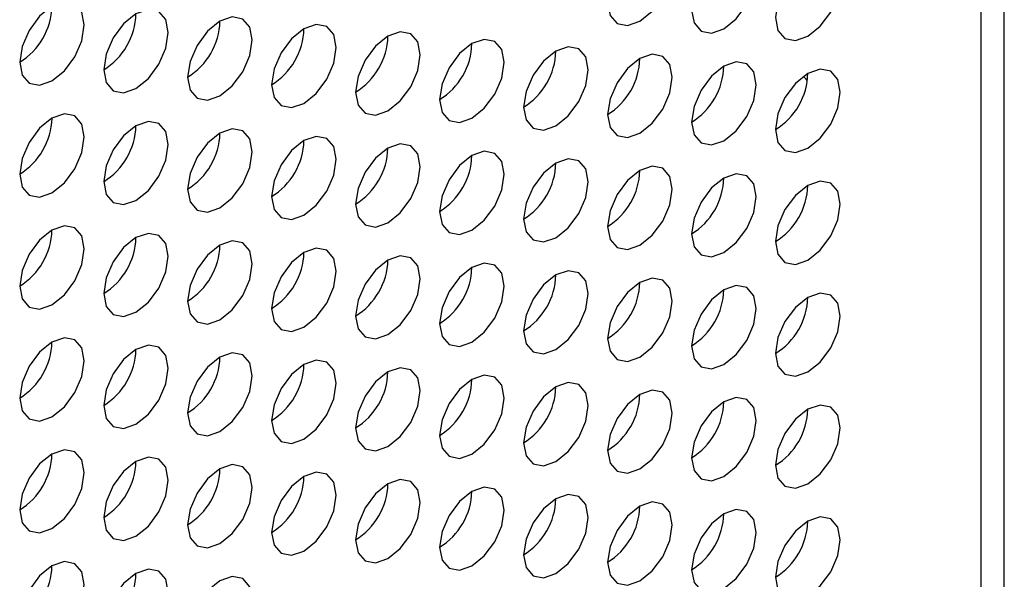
# Model space of a CAD drawing. Header units: millimetres. Extents: x 3619 to 4737, y 1503 to 2366.
# Tile 225 of 256: x 4639.36 to 4646.55, y 2019.35 to 2023.43. Entities that reach past the tile are written whole.
import ezdxf

# ---------------------------------------------------------------- set-up
doc = ezdxf.new("R2010")
doc.units = ezdxf.units.MM

msp = doc.modelspace()

# ---------------------------------------------------------------- linework, layer by layer
at = {"color": 7, "linetype": 'Continuous', "lineweight": 30}
for p, q in [((4646.5451, 2009.4094), (4646.5451, 2133.7755)), ((4646.3755, 2009.1811), (4646.3755, 2133.5312))]:
    msp.add_line(p, q, dxfattribs=at)
at = {"color": 7, "linetype": 'Continuous', "lineweight": 30, "flags": 128}
for points in [[(4643.8857, 2023.4223), (4643.9759, 2023.4951), (4644.0524, 2023.5982), (4644.1035, 2023.716), (4644.1214, 2023.8305), (4644.1035, 2023.9243), (4644.0524, 2023.9831), (4643.9759, 2023.998), (4643.8857, 2023.9666), (4643.7955, 2023.8938), (4643.719, 2023.7907), (4643.668, 2023.6729), (4643.65, 2023.5584), (4643.668, 2023.4646), (4643.719, 2023.4058), (4643.7955, 2023.3909), (4643.8857, 2023.4223)], [(4644.4985, 2023.3678), (4644.5887, 2023.4406), (4644.6652, 2023.5437), (4644.7163, 2023.6615), (4644.7342, 2023.776), (4644.7163, 2023.8698), (4644.6652, 2023.9286), (4644.5887, 2023.9435), (4644.4985, 2023.9121), (4644.4083, 2023.8393), (4644.3319, 2023.7362), (4644.2808, 2023.6184), (4644.2628, 2023.5039), (4644.2808, 2023.4101), (4644.3319, 2023.3513), (4644.4083, 2023.3364), (4644.4985, 2023.3678)], [(4645.1114, 2023.3133), (4645.2016, 2023.3861), (4645.278, 2023.4892), (4645.3291, 2023.607), (4645.3471, 2023.7215), (4645.3291, 2023.8153), (4645.278, 2023.8741), (4645.2016, 2023.889), (4645.1114, 2023.8576), (4645.0212, 2023.7848), (4644.9447, 2023.6817), (4644.8936, 2023.5639), (4644.8757, 2023.4494), (4644.8936, 2023.3556), (4644.9447, 2023.2968), (4645.0212, 2023.2819), (4645.1114, 2023.3133)], [(4639.5959, 2022.9872), (4639.6861, 2023.06), (4639.7626, 2023.1631), (4639.8137, 2023.2809), (4639.8316, 2023.3954), (4639.8137, 2023.4892), (4639.7626, 2023.548), (4639.6861, 2023.5629), (4639.5959, 2023.5315), (4639.5057, 2023.4587), (4639.4293, 2023.3556), (4639.3782, 2023.2378), (4639.3602, 2023.1233), (4639.3782, 2023.0295), (4639.4293, 2022.9707), (4639.5057, 2022.9558), (4639.5959, 2022.9872)], [(4640.2088, 2022.9327), (4640.299, 2023.0055), (4640.3754, 2023.1086), (4640.4265, 2023.2264), (4640.4445, 2023.3409), (4640.4265, 2023.4347), (4640.3754, 2023.4935), (4640.299, 2023.5084), (4640.2088, 2023.477), (4640.1186, 2023.4043), (4640.0421, 2023.3011), (4639.991, 2023.1833), (4639.9731, 2023.0688), (4639.991, 2022.975), (4640.0421, 2022.9162), (4640.1186, 2022.9013), (4640.2088, 2022.9327)], [(4640.8216, 2022.8782), (4640.9118, 2022.951), (4640.9882, 2023.0541), (4641.0393, 2023.1719), (4641.0573, 2023.2864), (4641.0393, 2023.3802), (4640.9882, 2023.439), (4640.9118, 2023.4539), (4640.8216, 2023.4225), (4640.7314, 2023.3498), (4640.6549, 2023.2466), (4640.6038, 2023.1288), (4640.5859, 2023.0143), (4640.6038, 2022.9205), (4640.6549, 2022.8617), (4640.7314, 2022.8468), (4640.8216, 2022.8782)], [(4641.4344, 2022.8237), (4641.5246, 2022.8965), (4641.6011, 2022.9996), (4641.6522, 2023.1174), (4641.6701, 2023.2319), (4641.6522, 2023.3257), (4641.6011, 2023.3846), (4641.5246, 2023.3994), (4641.4344, 2023.3681), (4641.3442, 2023.2953), (4641.2677, 2023.1921), (4641.2166, 2023.0743), (4641.1987, 2022.9598), (4641.2166, 2022.866), (4641.2677, 2022.8072), (4641.3442, 2022.7923), (4641.4344, 2022.8237)], [(4642.0472, 2022.7692), (4642.1374, 2022.842), (4642.2139, 2022.9451), (4642.265, 2023.0629), (4642.2829, 2023.1775), (4642.265, 2023.2713), (4642.2139, 2023.3301), (4642.1374, 2023.3449), (4642.0472, 2023.3136), (4641.957, 2023.2408), (4641.8806, 2023.1376), (4641.8295, 2023.0198), (4641.8115, 2022.9053), (4641.8295, 2022.8115), (4641.8806, 2022.7527), (4641.957, 2022.7378), (4642.0472, 2022.7692)], [(4642.6601, 2022.7147), (4642.7503, 2022.7875), (4642.8267, 2022.8906), (4642.8778, 2023.0084), (4642.8958, 2023.123), (4642.8778, 2023.2168), (4642.8267, 2023.2756), (4642.7503, 2023.2904), (4642.6601, 2023.2591), (4642.5699, 2023.1863), (4642.4934, 2023.0831), (4642.4423, 2022.9653), (4642.4244, 2022.8508), (4642.4423, 2022.757), (4642.4934, 2022.6982), (4642.5699, 2022.6834), (4642.6601, 2022.7147)], [(4643.2729, 2022.6602), (4643.3631, 2022.733), (4643.4396, 2022.8361), (4643.4906, 2022.9539), (4643.5086, 2023.0685), (4643.4906, 2023.1623), (4643.4396, 2023.2211), (4643.3631, 2023.2359), (4643.2729, 2023.2046), (4643.1827, 2023.1318), (4643.1062, 2023.0286), (4643.0551, 2022.9108), (4643.0372, 2022.7963), (4643.0551, 2022.7025), (4643.1062, 2022.6437), (4643.1827, 2022.6289), (4643.2729, 2022.6602)], [(4643.8857, 2022.6057), (4643.9759, 2022.6785), (4644.0524, 2022.7817), (4644.1035, 2022.8995), (4644.1214, 2023.014), (4644.1035, 2023.1078), (4644.0524, 2023.1666), (4643.9759, 2023.1814), (4643.8857, 2023.1501), (4643.7955, 2023.0773), (4643.719, 2022.9741), (4643.668, 2022.8563), (4643.65, 2022.7418), (4643.668, 2022.648), (4643.719, 2022.5892), (4643.7955, 2022.5744), (4643.8857, 2022.6057)], [(4644.4985, 2022.5512), (4644.5887, 2022.624), (4644.6652, 2022.7272), (4644.7163, 2022.845), (4644.7342, 2022.9595), (4644.7163, 2023.0533), (4644.6652, 2023.1121), (4644.5887, 2023.1269), (4644.4985, 2023.0956), (4644.4083, 2023.0228), (4644.3319, 2022.9197), (4644.2808, 2022.8019), (4644.2628, 2022.6873), (4644.2808, 2022.5935), (4644.3319, 2022.5347), (4644.4083, 2022.5199), (4644.4985, 2022.5512)], [(4645.1114, 2022.4967), (4645.2016, 2022.5695), (4645.278, 2022.6727), (4645.3291, 2022.7905), (4645.3471, 2022.905), (4645.3291, 2022.9988), (4645.278, 2023.0576), (4645.2016, 2023.0724), (4645.1114, 2023.0411), (4645.0212, 2022.9683), (4644.9447, 2022.8652), (4644.8936, 2022.7474), (4644.8757, 2022.6328), (4644.8936, 2022.539), (4644.9447, 2022.4802), (4645.0212, 2022.4654), (4645.1114, 2022.4967)], [(4645.1076, 2022.9908), (4645.0994, 2022.9993), (4645.08, 2023.0206)], [(4639.5959, 2022.1706), (4639.6861, 2022.2434), (4639.7626, 2022.3466), (4639.8137, 2022.4644), (4639.8316, 2022.5789), (4639.8137, 2022.6727), (4639.7626, 2022.7315), (4639.6861, 2022.7463), (4639.5959, 2022.715), (4639.5057, 2022.6422), (4639.4293, 2022.5391), (4639.3782, 2022.4213), (4639.3602, 2022.3067), (4639.3782, 2022.2129), (4639.4293, 2022.1541), (4639.5057, 2022.1393), (4639.5959, 2022.1706)], [(4640.2088, 2022.1161), (4640.299, 2022.1889), (4640.3754, 2022.2921), (4640.4265, 2022.4099), (4640.4445, 2022.5244), (4640.4265, 2022.6182), (4640.3754, 2022.677), (4640.299, 2022.6919), (4640.2088, 2022.6605), (4640.1186, 2022.5877), (4640.0421, 2022.4846), (4639.991, 2022.3668), (4639.9731, 2022.2523), (4639.991, 2022.1585), (4640.0421, 2022.0996), (4640.1186, 2022.0848), (4640.2088, 2022.1161)], [(4640.8216, 2022.0616), (4640.9118, 2022.1344), (4640.9882, 2022.2376), (4641.0393, 2022.3554), (4641.0573, 2022.4699), (4641.0393, 2022.5637), (4640.9882, 2022.6225), (4640.9118, 2022.6374), (4640.8216, 2022.606), (4640.7314, 2022.5332), (4640.6549, 2022.4301), (4640.6038, 2022.3123), (4640.5859, 2022.1978), (4640.6038, 2022.104), (4640.6549, 2022.0452), (4640.7314, 2022.0303), (4640.8216, 2022.0616)], [(4641.4344, 2022.0072), (4641.5246, 2022.0799), (4641.6011, 2022.1831), (4641.6522, 2022.3009), (4641.6701, 2022.4154), (4641.6522, 2022.5092), (4641.6011, 2022.568), (4641.5246, 2022.5829), (4641.4344, 2022.5515), (4641.3442, 2022.4787), (4641.2677, 2022.3756), (4641.2166, 2022.2578), (4641.1987, 2022.1433), (4641.2166, 2022.0495), (4641.2677, 2021.9907), (4641.3442, 2021.9758), (4641.4344, 2022.0072)], [(4642.0472, 2021.9527), (4642.1374, 2022.0255), (4642.2139, 2022.1286), (4642.265, 2022.2464), (4642.2829, 2022.3609), (4642.265, 2022.4547), (4642.2139, 2022.5135), (4642.1374, 2022.5284), (4642.0472, 2022.497), (4641.957, 2022.4242), (4641.8806, 2022.3211), (4641.8295, 2022.2033), (4641.8115, 2022.0888), (4641.8295, 2021.995), (4641.8806, 2021.9362), (4641.957, 2021.9213), (4642.0472, 2021.9527)], [(4642.6601, 2021.8982), (4642.7503, 2021.971), (4642.8267, 2022.0741), (4642.8778, 2022.1919), (4642.8958, 2022.3064), (4642.8778, 2022.4002), (4642.8267, 2022.459), (4642.7503, 2022.4739), (4642.6601, 2022.4425), (4642.5699, 2022.3697), (4642.4934, 2022.2666), (4642.4423, 2022.1488), (4642.4244, 2022.0343), (4642.4423, 2021.9405), (4642.4934, 2021.8817), (4642.5699, 2021.8668), (4642.6601, 2021.8982)], [(4643.2729, 2021.8437), (4643.3631, 2021.9165), (4643.4396, 2022.0196), (4643.4906, 2022.1374), (4643.5086, 2022.2519), (4643.4906, 2022.3457), (4643.4396, 2022.4045), (4643.3631, 2022.4194), (4643.2729, 2022.388), (4643.1827, 2022.3152), (4643.1062, 2022.2121), (4643.0551, 2022.0943), (4643.0372, 2021.9798), (4643.0551, 2021.886), (4643.1062, 2021.8272), (4643.1827, 2021.8123), (4643.2729, 2021.8437)], [(4643.8857, 2021.7892), (4643.9759, 2021.862), (4644.0524, 2021.9651), (4644.1035, 2022.0829), (4644.1214, 2022.1974), (4644.1035, 2022.2912), (4644.0524, 2022.35), (4643.9759, 2022.3649), (4643.8857, 2022.3335), (4643.7955, 2022.2608), (4643.719, 2022.1576), (4643.668, 2022.0398), (4643.65, 2021.9253), (4643.668, 2021.8315), (4643.719, 2021.7727), (4643.7955, 2021.7578), (4643.8857, 2021.7892)], [(4644.4985, 2021.7347), (4644.5887, 2021.8075), (4644.6652, 2021.9106), (4644.7163, 2022.0284), (4644.7342, 2022.1429), (4644.7163, 2022.2367), (4644.6652, 2022.2955), (4644.5887, 2022.3104), (4644.4985, 2022.279), (4644.4083, 2022.2063), (4644.3319, 2022.1031), (4644.2808, 2021.9853), (4644.2628, 2021.8708), (4644.2808, 2021.777), (4644.3319, 2021.7182), (4644.4083, 2021.7033), (4644.4985, 2021.7347)], [(4645.1114, 2021.6802), (4645.2016, 2021.753), (4645.278, 2021.8561), (4645.3291, 2021.9739), (4645.3471, 2022.0884), (4645.3291, 2022.1822), (4645.278, 2022.241), (4645.2016, 2022.2559), (4645.1114, 2022.2246), (4645.0212, 2022.1518), (4644.9447, 2022.0486), (4644.8936, 2021.9308), (4644.8757, 2021.8163), (4644.8936, 2021.7225), (4644.9447, 2021.6637), (4645.0212, 2021.6488), (4645.1114, 2021.6802)], [(4639.5959, 2021.3541), (4639.6861, 2021.4269), (4639.7626, 2021.53), (4639.8137, 2021.6478), (4639.8316, 2021.7623), (4639.8137, 2021.8561), (4639.7626, 2021.915), (4639.6861, 2021.9298), (4639.5959, 2021.8985), (4639.5057, 2021.8257), (4639.4293, 2021.7225), (4639.3782, 2021.6047), (4639.3602, 2021.4902), (4639.3782, 2021.3964), (4639.4293, 2021.3376), (4639.5057, 2021.3227), (4639.5959, 2021.3541)], [(4640.2088, 2021.2996), (4640.299, 2021.3724), (4640.3754, 2021.4755), (4640.4265, 2021.5933), (4640.4445, 2021.7079), (4640.4265, 2021.8017), (4640.3754, 2021.8605), (4640.299, 2021.8753), (4640.2088, 2021.844), (4640.1186, 2021.7712), (4640.0421, 2021.668), (4639.991, 2021.5502), (4639.9731, 2021.4357), (4639.991, 2021.3419), (4640.0421, 2021.2831), (4640.1186, 2021.2682), (4640.2088, 2021.2996)], [(4640.8216, 2021.2451), (4640.9118, 2021.3179), (4640.9882, 2021.421), (4641.0393, 2021.5388), (4641.0573, 2021.6534), (4641.0393, 2021.7472), (4640.9882, 2021.806), (4640.9118, 2021.8208), (4640.8216, 2021.7895), (4640.7314, 2021.7167), (4640.6549, 2021.6135), (4640.6038, 2021.4957), (4640.5859, 2021.3812), (4640.6038, 2021.2874), (4640.6549, 2021.2286), (4640.7314, 2021.2138), (4640.8216, 2021.2451)], [(4641.4344, 2021.1906), (4641.5246, 2021.2634), (4641.6011, 2021.3665), (4641.6522, 2021.4843), (4641.6701, 2021.5989), (4641.6522, 2021.6927), (4641.6011, 2021.7515), (4641.5246, 2021.7663), (4641.4344, 2021.735), (4641.3442, 2021.6622), (4641.2677, 2021.559), (4641.2166, 2021.4412), (4641.1987, 2021.3267), (4641.2166, 2021.2329), (4641.2677, 2021.1741), (4641.3442, 2021.1593), (4641.4344, 2021.1906)], [(4642.0472, 2021.1361), (4642.1374, 2021.2089), (4642.2139, 2021.3121), (4642.265, 2021.4299), (4642.2829, 2021.5444), (4642.265, 2021.6382), (4642.2139, 2021.697), (4642.1374, 2021.7118), (4642.0472, 2021.6805), (4641.957, 2021.6077), (4641.8806, 2021.5045), (4641.8295, 2021.3867), (4641.8115, 2021.2722), (4641.8295, 2021.1784), (4641.8806, 2021.1196), (4641.957, 2021.1048), (4642.0472, 2021.1361)], [(4642.6601, 2021.0816), (4642.7503, 2021.1544), (4642.8267, 2021.2576), (4642.8778, 2021.3754), (4642.8958, 2021.4899), (4642.8778, 2021.5837), (4642.8267, 2021.6425), (4642.7503, 2021.6573), (4642.6601, 2021.626), (4642.5699, 2021.5532), (4642.4934, 2021.4501), (4642.4423, 2021.3323), (4642.4244, 2021.2177), (4642.4423, 2021.1239), (4642.4934, 2021.0651), (4642.5699, 2021.0503), (4642.6601, 2021.0816)], [(4643.2729, 2021.0271), (4643.3631, 2021.0999), (4643.4396, 2021.2031), (4643.4906, 2021.3209), (4643.5086, 2021.4354), (4643.4906, 2021.5292), (4643.4396, 2021.588), (4643.3631, 2021.6028), (4643.2729, 2021.5715), (4643.1827, 2021.4987), (4643.1062, 2021.3956), (4643.0551, 2021.2778), (4643.0372, 2021.1632), (4643.0551, 2021.0694), (4643.1062, 2021.0106), (4643.1827, 2020.9958), (4643.2729, 2021.0271)], [(4643.8857, 2020.9726), (4643.9759, 2021.0454), (4644.0524, 2021.1486), (4644.1035, 2021.2664), (4644.1214, 2021.3809), (4644.1035, 2021.4747), (4644.0524, 2021.5335), (4643.9759, 2021.5484), (4643.8857, 2021.517), (4643.7955, 2021.4442), (4643.719, 2021.3411), (4643.668, 2021.2233), (4643.65, 2021.1088), (4643.668, 2021.0149), (4643.719, 2020.9561), (4643.7955, 2020.9413), (4643.8857, 2020.9726)], [(4644.4985, 2020.9181), (4644.5887, 2020.9909), (4644.6652, 2021.0941), (4644.7163, 2021.2119), (4644.7342, 2021.3264), (4644.7163, 2021.4202), (4644.6652, 2021.479), (4644.5887, 2021.4939), (4644.4985, 2021.4625), (4644.4083, 2021.3897), (4644.3319, 2021.2866), (4644.2808, 2021.1688), (4644.2628, 2021.0543), (4644.2808, 2020.9605), (4644.3319, 2020.9017), (4644.4083, 2020.8868), (4644.4985, 2020.9181)], [(4645.1114, 2020.8637), (4645.2016, 2020.9364), (4645.278, 2021.0396), (4645.3291, 2021.1574), (4645.3471, 2021.2719), (4645.3291, 2021.3657), (4645.278, 2021.4245), (4645.2016, 2021.4394), (4645.1114, 2021.408), (4645.0212, 2021.3352), (4644.9447, 2021.2321), (4644.8936, 2021.1143), (4644.8757, 2020.9998), (4644.8936, 2020.906), (4644.9447, 2020.8472), (4645.0212, 2020.8323), (4645.1114, 2020.8637)], [(4639.5959, 2020.5376), (4639.6861, 2020.6103), (4639.7626, 2020.7135), (4639.8137, 2020.8313), (4639.8316, 2020.9458), (4639.8137, 2021.0396), (4639.7626, 2021.0984), (4639.6861, 2021.1133), (4639.5959, 2021.0819), (4639.5057, 2021.0091), (4639.4293, 2020.906), (4639.3782, 2020.7882), (4639.3602, 2020.6737), (4639.3782, 2020.5799), (4639.4293, 2020.5211), (4639.5057, 2020.5062), (4639.5959, 2020.5376)], [(4640.2088, 2020.4831), (4640.299, 2020.5558), (4640.3754, 2020.659), (4640.4265, 2020.7768), (4640.4445, 2020.8913), (4640.4265, 2020.9851), (4640.3754, 2021.0439), (4640.299, 2021.0588), (4640.2088, 2021.0274), (4640.1186, 2020.9546), (4640.0421, 2020.8515), (4639.991, 2020.7337), (4639.9731, 2020.6192), (4639.991, 2020.5254), (4640.0421, 2020.4666), (4640.1186, 2020.4517), (4640.2088, 2020.4831)], [(4640.8216, 2020.4286), (4640.9118, 2020.5014), (4640.9882, 2020.6045), (4641.0393, 2020.7223), (4641.0573, 2020.8368), (4641.0393, 2020.9306), (4640.9882, 2020.9894), (4640.9118, 2021.0043), (4640.8216, 2020.9729), (4640.7314, 2020.9001), (4640.6549, 2020.797), (4640.6038, 2020.6792), (4640.5859, 2020.5647), (4640.6038, 2020.4709), (4640.6549, 2020.4121), (4640.7314, 2020.3972), (4640.8216, 2020.4286)], [(4641.4344, 2020.3741), (4641.5246, 2020.4469), (4641.6011, 2020.55), (4641.6522, 2020.6678), (4641.6701, 2020.7823), (4641.6522, 2020.8761), (4641.6011, 2020.9349), (4641.5246, 2020.9498), (4641.4344, 2020.9184), (4641.3442, 2020.8456), (4641.2677, 2020.7425), (4641.2166, 2020.6247), (4641.1987, 2020.5102), (4641.2166, 2020.4164), (4641.2677, 2020.3576), (4641.3442, 2020.3427), (4641.4344, 2020.3741)], [(4642.0472, 2020.3196), (4642.1374, 2020.3924), (4642.2139, 2020.4955), (4642.265, 2020.6133), (4642.2829, 2020.7278), (4642.265, 2020.8216), (4642.2139, 2020.8804), (4642.1374, 2020.8953), (4642.0472, 2020.8639), (4641.957, 2020.7912), (4641.8806, 2020.688), (4641.8295, 2020.5702), (4641.8115, 2020.4557), (4641.8295, 2020.3619), (4641.8806, 2020.3031), (4641.957, 2020.2882), (4642.0472, 2020.3196)], [(4642.6601, 2020.2651), (4642.7503, 2020.3379), (4642.8267, 2020.441), (4642.8778, 2020.5588), (4642.8958, 2020.6733), (4642.8778, 2020.7671), (4642.8267, 2020.8259), (4642.7503, 2020.8408), (4642.6601, 2020.8094), (4642.5699, 2020.7367), (4642.4934, 2020.6335), (4642.4423, 2020.5157), (4642.4244, 2020.4012), (4642.4423, 2020.3074), (4642.4934, 2020.2486), (4642.5699, 2020.2337), (4642.6601, 2020.2651)], [(4643.2729, 2020.2106), (4643.3631, 2020.2834), (4643.4396, 2020.3865), (4643.4906, 2020.5043), (4643.5086, 2020.6188), (4643.4906, 2020.7126), (4643.4396, 2020.7715), (4643.3631, 2020.7863), (4643.2729, 2020.755), (4643.1827, 2020.6822), (4643.1062, 2020.579), (4643.0551, 2020.4612), (4643.0372, 2020.3467), (4643.0551, 2020.2529), (4643.1062, 2020.1941), (4643.1827, 2020.1792), (4643.2729, 2020.2106)], [(4643.8857, 2020.1561), (4643.9759, 2020.2289), (4644.0524, 2020.332), (4644.1035, 2020.4498), (4644.1214, 2020.5643), (4644.1035, 2020.6582), (4644.0524, 2020.717), (4643.9759, 2020.7318), (4643.8857, 2020.7005), (4643.7955, 2020.6277), (4643.719, 2020.5245), (4643.668, 2020.4067), (4643.65, 2020.2922), (4643.668, 2020.1984), (4643.719, 2020.1396), (4643.7955, 2020.1247), (4643.8857, 2020.1561)], [(4644.4985, 2020.1016), (4644.5887, 2020.1744), (4644.6652, 2020.2775), (4644.7163, 2020.3953), (4644.7342, 2020.5099), (4644.7163, 2020.6037), (4644.6652, 2020.6625), (4644.5887, 2020.6773), (4644.4985, 2020.646), (4644.4083, 2020.5732), (4644.3319, 2020.47), (4644.2808, 2020.3522), (4644.2628, 2020.2377), (4644.2808, 2020.1439), (4644.3319, 2020.0851), (4644.4083, 2020.0703), (4644.4985, 2020.1016)], [(4645.1114, 2020.0471), (4645.2016, 2020.1199), (4645.278, 2020.223), (4645.3291, 2020.3408), (4645.3471, 2020.4554), (4645.3291, 2020.5492), (4645.278, 2020.608), (4645.2016, 2020.6228), (4645.1114, 2020.5915), (4645.0212, 2020.5187), (4644.9447, 2020.4155), (4644.8936, 2020.2977), (4644.8757, 2020.1832), (4644.8936, 2020.0894), (4644.9447, 2020.0306), (4645.0212, 2020.0158), (4645.1114, 2020.0471)], [(4639.5959, 2019.721), (4639.6861, 2019.7938), (4639.7626, 2019.8969), (4639.8137, 2020.0147), (4639.8316, 2020.1293), (4639.8137, 2020.2231), (4639.7626, 2020.2819), (4639.6861, 2020.2967), (4639.5959, 2020.2654), (4639.5057, 2020.1926), (4639.4293, 2020.0894), (4639.3782, 2019.9716), (4639.3602, 2019.8571), (4639.3782, 2019.7633), (4639.4293, 2019.7045), (4639.5057, 2019.6897), (4639.5959, 2019.721)], [(4640.2088, 2019.6665), (4640.299, 2019.7393), (4640.3754, 2019.8425), (4640.4265, 2019.9603), (4640.4445, 2020.0748), (4640.4265, 2020.1686), (4640.3754, 2020.2274), (4640.299, 2020.2422), (4640.2088, 2020.2109), (4640.1186, 2020.1381), (4640.0421, 2020.0349), (4639.991, 2019.9171), (4639.9731, 2019.8026), (4639.991, 2019.7088), (4640.0421, 2019.65), (4640.1186, 2019.6352), (4640.2088, 2019.6665)], [(4640.8216, 2019.612), (4640.9118, 2019.6848), (4640.9882, 2019.788), (4641.0393, 2019.9058), (4641.0573, 2020.0203), (4641.0393, 2020.1141), (4640.9882, 2020.1729), (4640.9118, 2020.1877), (4640.8216, 2020.1564), (4640.7314, 2020.0836), (4640.6549, 2019.9805), (4640.6038, 2019.8627), (4640.5859, 2019.7481), (4640.6038, 2019.6543), (4640.6549, 2019.5955), (4640.7314, 2019.5807), (4640.8216, 2019.612)], [(4641.4344, 2019.5575), (4641.5246, 2019.6303), (4641.6011, 2019.7335), (4641.6522, 2019.8513), (4641.6701, 2019.9658), (4641.6522, 2020.0596), (4641.6011, 2020.1184), (4641.5246, 2020.1332), (4641.4344, 2020.1019), (4641.3442, 2020.0291), (4641.2677, 2019.926), (4641.2166, 2019.8082), (4641.1987, 2019.6936), (4641.2166, 2019.5998), (4641.2677, 2019.541), (4641.3442, 2019.5262), (4641.4344, 2019.5575)], [(4642.0472, 2019.503), (4642.1374, 2019.5758), (4642.2139, 2019.679), (4642.265, 2019.7968), (4642.2829, 2019.9113), (4642.265, 2020.0051), (4642.2139, 2020.0639), (4642.1374, 2020.0788), (4642.0472, 2020.0474), (4641.957, 2019.9746), (4641.8806, 2019.8715), (4641.8295, 2019.7537), (4641.8115, 2019.6392), (4641.8295, 2019.5454), (4641.8806, 2019.4865), (4641.957, 2019.4717), (4642.0472, 2019.503)], [(4642.6601, 2019.4485), (4642.7503, 2019.5213), (4642.8267, 2019.6245), (4642.8778, 2019.7423), (4642.8958, 2019.8568), (4642.8778, 2019.9506), (4642.8267, 2020.0094), (4642.7503, 2020.0243), (4642.6601, 2019.9929), (4642.5699, 2019.9201), (4642.4934, 2019.817), (4642.4423, 2019.6992), (4642.4244, 2019.5847), (4642.4423, 2019.4909), (4642.4934, 2019.4321), (4642.5699, 2019.4172), (4642.6601, 2019.4485)], [(4643.2729, 2019.3941), (4643.3631, 2019.4668), (4643.4396, 2019.57), (4643.4906, 2019.6878), (4643.5086, 2019.8023), (4643.4906, 2019.8961), (4643.4396, 2019.9549), (4643.3631, 2019.9698), (4643.2729, 2019.9384), (4643.1827, 2019.8656), (4643.1062, 2019.7625), (4643.0551, 2019.6447), (4643.0372, 2019.5302), (4643.0551, 2019.4364), (4643.1062, 2019.3776), (4643.1827, 2019.3627), (4643.2729, 2019.3941)], [(4643.8857, 2019.3396), (4643.9759, 2019.4123), (4644.0524, 2019.5155), (4644.1035, 2019.6333), (4644.1214, 2019.7478), (4644.1035, 2019.8416), (4644.0524, 2019.9004), (4643.9759, 2019.9153), (4643.8857, 2019.8839), (4643.7955, 2019.8111), (4643.719, 2019.708), (4643.668, 2019.5902), (4643.65, 2019.4757), (4643.668, 2019.3819), (4643.719, 2019.3231), (4643.7955, 2019.3082), (4643.8857, 2019.3396)], [(4644.4985, 2019.2851), (4644.5887, 2019.3579), (4644.6652, 2019.461), (4644.7163, 2019.5788), (4644.7342, 2019.6933), (4644.7163, 2019.7871), (4644.6652, 2019.8459), (4644.5887, 2019.8608), (4644.4985, 2019.8294), (4644.4083, 2019.7566), (4644.3319, 2019.6535), (4644.2808, 2019.5357), (4644.2628, 2019.4212), (4644.2808, 2019.3274), (4644.3319, 2019.2686), (4644.4083, 2019.2537), (4644.4985, 2019.2851)], [(4645.1114, 2019.2306), (4645.2016, 2019.3034), (4645.278, 2019.4065), (4645.3291, 2019.5243), (4645.3471, 2019.6388), (4645.3291, 2019.7326), (4645.278, 2019.7914), (4645.2016, 2019.8063), (4645.1114, 2019.7749), (4645.0212, 2019.7021), (4644.9447, 2019.599), (4644.8936, 2019.4812), (4644.8757, 2019.3667), (4644.8936, 2019.2729), (4644.9447, 2019.2141), (4645.0212, 2019.1992), (4645.1114, 2019.2306)], [(4639.5959, 2018.9045), (4639.6861, 2018.9773), (4639.7626, 2019.0804), (4639.8137, 2019.1982), (4639.8316, 2019.3127), (4639.8137, 2019.4065), (4639.7626, 2019.4653), (4639.6861, 2019.4802), (4639.5959, 2019.4488), (4639.5057, 2019.376), (4639.4293, 2019.2729), (4639.3782, 2019.1551), (4639.3602, 2019.0406), (4639.3782, 2018.9468), (4639.4293, 2018.888), (4639.5057, 2018.8731), (4639.5959, 2018.9045)], [(4640.2088, 2018.85), (4640.299, 2018.9228), (4640.3754, 2019.0259), (4640.4265, 2019.1437), (4640.4445, 2019.2582), (4640.4265, 2019.352), (4640.3754, 2019.4108), (4640.299, 2019.4257), (4640.2088, 2019.3943), (4640.1186, 2019.3215), (4640.0421, 2019.2184), (4639.991, 2019.1006), (4639.9731, 2018.9861), (4639.991, 2018.8923), (4640.0421, 2018.8335), (4640.1186, 2018.8186), (4640.2088, 2018.85)], [(4640.8216, 2018.7955), (4640.9118, 2018.8683), (4640.9882, 2018.9714), (4641.0393, 2019.0892), (4641.0573, 2019.2037), (4641.0393, 2019.2975), (4640.9882, 2019.3563), (4640.9118, 2019.3712), (4640.8216, 2019.3398), (4640.7314, 2019.2671), (4640.6549, 2019.1639), (4640.6038, 2019.0461), (4640.5859, 2018.9316), (4640.6038, 2018.8378), (4640.6549, 2018.779), (4640.7314, 2018.7641), (4640.8216, 2018.7955)]]:
    msp.add_lwpolyline(points, dxfattribs=at)
at = {"color": 7, "linetype": 'Continuous', "lineweight": 30}
for centre, radius, start, end in [((4639.1004, 2023.5454), 0.4957, 301.60776, 358.39766), ((4639.7133, 2023.4909), 0.4957, 301.60689, 358.39854), ((4640.3261, 2023.4364), 0.4957, 301.60676, 358.39817), ((4640.9389, 2023.3819), 0.4957, 301.60776, 358.39766), ((4641.5518, 2023.3274), 0.4957, 301.60689, 358.39854), ((4642.1646, 2023.2729), 0.4957, 301.60689, 358.39854), ((4642.7774, 2023.2184), 0.4957, 301.60776, 358.39766), ((4643.3902, 2023.1639), 0.4957, 301.60713, 358.39829), ((4644.0031, 2023.1094), 0.4957, 301.60689, 358.39854), ((4644.6167, 2023.0544), 0.4948, 301.56288, 358.77334), ((4639.1005, 2022.7289), 0.4957, 301.60676, 358.39817), ((4639.7133, 2022.6744), 0.4957, 301.60776, 358.39766), ((4640.3261, 2022.6199), 0.4957, 301.60689, 358.39854), ((4640.9389, 2022.5654), 0.4957, 301.60689, 358.39854), ((4641.5517, 2022.5109), 0.4957, 301.60776, 358.39766), ((4642.1646, 2022.4564), 0.4957, 301.60713, 358.39829), ((4642.7774, 2022.4019), 0.4957, 301.60689, 358.39854), ((4643.3902, 2022.3474), 0.4957, 301.60676, 358.39817), ((4644.003, 2022.2929), 0.4957, 301.60776, 358.39766), ((4644.6159, 2022.2384), 0.4957, 301.60689, 358.39854), ((4639.1004, 2021.9123), 0.4957, 301.60689, 358.39854), ((4639.7133, 2021.8578), 0.4957, 301.60689, 358.39854), ((4640.3261, 2021.8033), 0.4957, 301.60776, 358.39766), ((4640.9389, 2021.7488), 0.4957, 301.60713, 358.39829), ((4641.5518, 2021.6943), 0.4957, 301.60689, 358.39854), ((4642.1646, 2021.6398), 0.4957, 301.60676, 358.39817), ((4642.7774, 2021.5854), 0.4957, 301.60776, 358.39766), ((4643.3902, 2021.5309), 0.4957, 301.60689, 358.39854), ((4644.0031, 2021.4764), 0.4957, 301.60684, 358.39809), ((4644.6159, 2021.4219), 0.4957, 301.60776, 358.39766), ((4639.1004, 2021.0958), 0.4957, 301.60776, 358.39766), ((4639.7133, 2021.0413), 0.4957, 301.60713, 358.39829), ((4640.3261, 2020.9868), 0.4957, 301.60689, 358.39854), ((4640.9389, 2020.9323), 0.4957, 301.60676, 358.39817), ((4641.5517, 2020.8778), 0.4957, 301.60776, 358.39766), ((4642.1646, 2020.8233), 0.4957, 301.60689, 358.39854), ((4642.7774, 2020.7688), 0.4957, 301.60684, 358.39809), ((4643.3902, 2020.7143), 0.4957, 301.60776, 358.39766), ((4644.0031, 2020.6598), 0.4957, 301.60689, 358.39854), ((4644.6159, 2020.6053), 0.4957, 301.60689, 358.39854), ((4639.1004, 2020.2792), 0.4957, 301.60689, 358.39854), ((4639.7133, 2020.2247), 0.4957, 301.60676, 358.39817), ((4640.3261, 2020.1703), 0.4957, 301.60776, 358.39766), ((4640.9389, 2020.1157), 0.4957, 301.60689, 358.39854), ((4641.5518, 2020.0613), 0.4957, 301.60684, 358.39809), ((4642.1646, 2020.0068), 0.4957, 301.60776, 358.39766), ((4642.7774, 2019.9523), 0.4957, 301.60689, 358.39854), ((4643.3902, 2019.8978), 0.4957, 301.60689, 358.39854), ((4644.003, 2019.8433), 0.4957, 301.60776, 358.39766), ((4644.6159, 2019.7888), 0.4957, 301.60776, 358.39766), ((4639.1004, 2019.4627), 0.4957, 301.60776, 358.39766), ((4639.7133, 2019.4082), 0.4957, 301.60689, 358.39854)]:
    msp.add_arc(centre, radius, start, end, dxfattribs=at)

doc.saveas('drawing.dxf')
